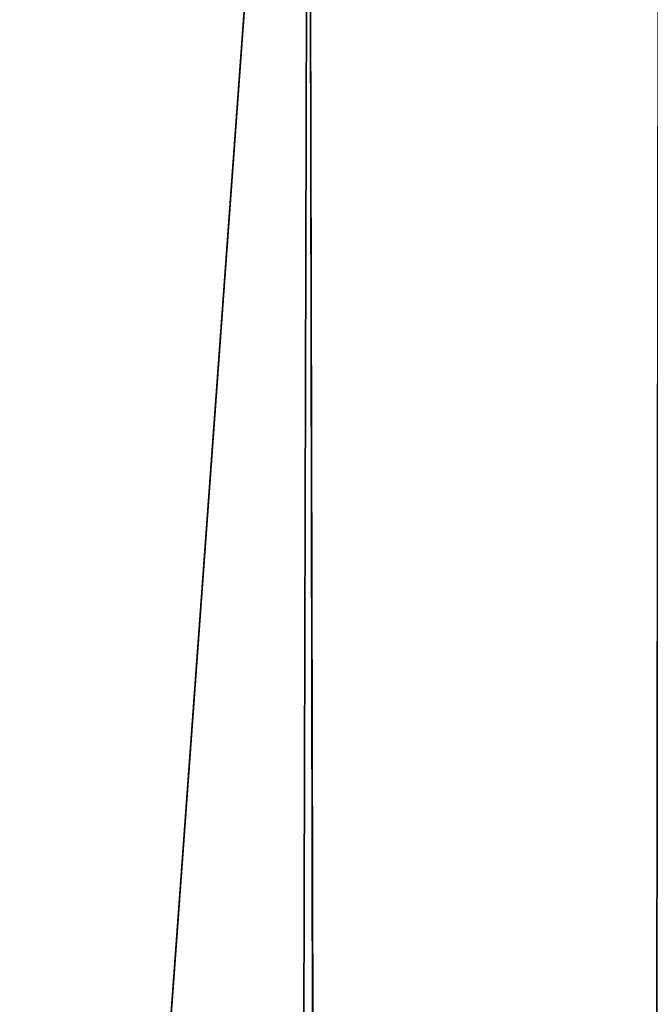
# Model space of a CAD drawing. Extents: x -23 to 1160, y -1999 to -1.
# Tile 242 of 254: x 1126 to 1138, y -54 to -36. Entities that reach past the tile are written whole.
import ezdxf

# ---------------------------------------------------------------- set-up
doc = ezdxf.new("R2010")
doc.units = 0
doc.header["$LTSCALE"] = 90.350045
doc.layers.add('1756', color=7, linetype='CONTINUOUS')
doc.layers.add('1760', color=7, linetype='CONTINUOUS')

msp = doc.modelspace()

# ---------------------------------------------------------------- linework, layer by layer
at = {"layer": '1756', "linetype": 'CONTINUOUS'}
for points in [[(1127.05, -83.45), (1118.161, -83.45, 3.712), (1122.43, -20, 0.885), (1127.05, -83.45)], [(1131.67, -20, 0.885), (1127.05, -83.45), (1122.43, -20, 0.885), (1131.67, -20, 0.885)], [(1135.795, -1916.55, 3.667), (1127.05, -1916.55), (1131.67, -20, 0.885), (1135.795, -1916.55, 3.667)], [(1127.05, -1916.55), (1127.05, -83.45), (1131.67, -20, 0.885), (1127.05, -1916.55)], [(1137.976, -28, 6.429), (1135.795, -1916.55, 3.667), (1131.67, -20, 0.885), (1137.976, -28, 6.429)], [(1138.722, -39.168, 8.026), (1135.795, -1916.55, 3.667), (1137.976, -28, 6.429), (1138.722, -39.168, 8.026)], [(1138.872, -40.461, 8.438), (1135.795, -1916.55, 3.667), (1138.722, -39.168, 8.026), (1138.872, -40.461, 8.438)], [(1139.55, -48.512, 12.5), (1135.795, -1916.55, 3.667), (1138.872, -40.461, 8.438), (1139.55, -48.512, 12.5)], [(1139.55, -48.512, 12.5), (1139.55, -71.85, 12.5), (1135.795, -1916.55, 3.667), (1139.55, -48.512, 12.5)]]:
    msp.add_3dface(points, dxfattribs=at)
at = {"layer": '1760', "linetype": 'CONTINUOUS'}
for points in [[(1118.162, -83.45, 62.29), (1127.05, -83.45, 66), (1122.429, -20, 65.115), (1118.162, -83.45, 62.29)], [(1122.429, -20, 65.115), (1127.05, -83.45, 66), (1131.669, -20, 65.115), (1122.429, -20, 65.115)], [(1127.05, -83.45, 66), (1135.795, -1916.55, 62.333), (1131.669, -20, 65.115), (1127.05, -83.45, 66)], [(1131.669, -20, 65.115), (1135.795, -1916.55, 62.333), (1137.976, -28, 59.571), (1131.669, -20, 65.115)], [(1135.795, -1916.55, 62.333), (1139.55, -1916.55, 53.5), (1137.976, -28, 59.571), (1135.795, -1916.55, 62.333)]]:
    msp.add_3dface(points, dxfattribs=at)

doc.saveas('drawing.dxf')
